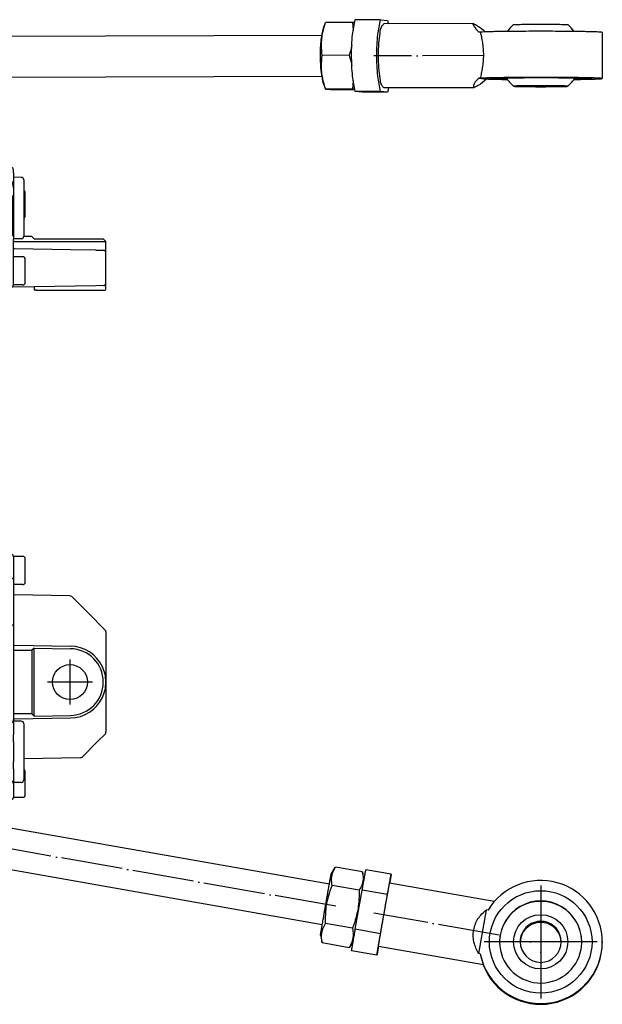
# Model space of a CAD drawing. Header units: millimetres. Extents: x -235 to 2099, y -109 to 485.
# Tile 38 of 39: x 1883 to 1996, y 129 to 321. Entities that reach past the tile are written whole.
import ezdxf

# ---------------------------------------------------------------- set-up
doc = ezdxf.new("R2010")
doc.units = ezdxf.units.MM
doc.linetypes.add('DOT_CENTER', pattern=[14, 12, -1, 0, -1])
doc.layers.add('1', color=7, linetype='Continuous')

# ---------------------------------------------------------------- blocks, each defined once
blk = doc.blocks.new('SCALE_BLOCK_1__1', base_point=(1874.73, 168.73))
at = {"color": 7, "linetype": 'Continuous'}
for p, q in [((1877.73, 216.67), (1877.73, 216.73)), ((1879.27, 216.7), (1877.73, 216.73)), ((1877.73, 216.67), (1877.73, 216.64)), ((1877.73, 216.58), (1877.73, 216.64)), ((1877.73, 216.23), (1877.73, 216.58)), ((1877.73, 216.23), (1877.73, 215.31)), ((1877.73, 215.17), (1877.73, 215.31)), ((1877.73, 215.17), (1877.73, 215.14)), ((1877.73, 215), (1877.73, 215.14)), ((1881.24, 216.67), (1879.27, 216.7)), ((1883.53, 216.23), (1881.73, 216.23)), ((1881.73, 216.17), (1881.73, 216.23)), ((1881.73, 216.17), (1881.73, 212.15)), ((1884.03, 211.28), (1884.03, 215.73)), ((1877.73, 215), (1877.73, 212.08)), ((1877.73, 212.08), (1877.73, 211.99)), ((1877.73, 211.88), (1877.73, 211.99)), ((1879.27, 211.91), (1877.73, 211.88)), ((1877.73, 211.85), (1877.73, 211.88)), ((1877.73, 211.85), (1877.73, 211.81)), ((1877.73, 211.73), (1877.73, 211.81)), ((1877.73, 211.68), (1877.73, 211.73)), ((1877.73, 211.67), (1877.73, 211.68)), ((1877.73, 211.67), (1877.73, 211.53)), ((1877.73, 211.53), (1877.73, 210.46)), ((1879.27, 211.91), (1881.53, 211.95)), ((1881.73, 212.15), (1881.73, 211.75)), ((1881.73, 211.75), (1881.73, 210.73)), ((1884.03, 211.23), (1884.03, 211.28)), ((1877.73, 210.46), (1877.73, 210.26)), ((1877.73, 210.26), (1877.73, 204.51)), ((1881.73, 210.73), (1881.73, 208.93)), ((1883.53, 210.73), (1881.73, 210.73)), ((1881.73, 208.93), (1881.73, 203.01)), ((1892.72, 208.54), (1881.93, 208.73)), ((1893.07, 208.39), (1896.13, 205.33)), ((1877.73, 204.51), (1877.73, 204.31)), ((1877.73, 204.31), (1877.73, 203.23)), ((1899.58, 201.88), (1896.13, 205.33)), ((1877.73, 203.23), (1877.73, 203.09)), ((1877.73, 203.08), (1877.73, 203.09)), ((1877.73, 203.03), (1877.73, 203.08)), ((1877.73, 202.95), (1877.73, 203.03)), ((1877.73, 202.95), (1877.73, 202.91)), ((1877.73, 202.88), (1877.73, 202.91)), ((1877.73, 202.77), (1877.73, 202.88)), ((1879.27, 202.85), (1877.73, 202.88)), ((1877.73, 202.77), (1877.73, 202.68)), ((1877.73, 202.68), (1877.73, 185.46)), ((1881.53, 202.81), (1879.27, 202.85)), ((1881.73, 203.01), (1881.73, 202.61)), ((1881.73, 202.61), (1881.73, 199.12)), ((1899.73, 201.52), (1899.73, 191.73)), ((1881.73, 199.12), (1881.73, 198.01)), ((1881.73, 198.01), (1881.73, 185.46)), ((1881.93, 198.92), (1892.85, 198.73)), ((1881.93, 197.92), (1885.29, 197.92)), ((1885.73, 198.35), (1885.29, 197.92)), ((1885.29, 197.92), (1885.29, 185.54)), ((1885.73, 185.11), (1885.73, 198.35)), ((1885.73, 198.35), (1892.84, 198.23)), ((1899.73, 191.73), (1899.73, 181.94)), ((1877.73, 185.32), (1877.73, 185.46)), ((1877.73, 185.32), (1877.73, 185.29)), ((1877.73, 185.15), (1877.73, 185.29)), ((1877.73, 185.15), (1877.73, 183.81)), ((1881.73, 185.46), (1881.73, 184.37)), ((1881.73, 184.34), (1881.73, 184.13)), ((1885.29, 185.54), (1881.93, 185.54)), ((1881.93, 184.54), (1892.85, 184.73)), ((1885.29, 185.54), (1885.73, 185.11)), ((1885.73, 185.11), (1892.84, 185.23)), ((1877.73, 182.64), (1874.73, 182.59)), ((1874.73, 173.69), (1874.73, 182.59)), ((1877.73, 183.67), (1877.73, 183.81)), ((1877.73, 183.67), (1877.73, 182.81)), ((1877.73, 182.81), (1877.73, 182.64)), ((1879.27, 182.63), (1877.73, 182.64)), ((1883.24, 184.1), (1881.73, 184.13)), ((1881.73, 184.13), (1881.73, 181.49)), ((1883.73, 183.61), (1883.73, 172.66)), ((1881.73, 180.08), (1881.73, 181.49)), ((1898.13, 180.13), (1899.58, 181.58)), ((1881.73, 180.08), (1881.73, 176.2)), ((1898.13, 180.13), (1895.1, 177.11)), ((1894.76, 176.96), (1883.73, 176.77)), ((1881.73, 174.79), (1881.73, 176.2)), ((1881.73, 174.79), (1881.73, 172.13)), ((1874.73, 173.69), (1877.73, 173.64)), ((1877.73, 173.64), (1879.27, 173.65)), ((1877.73, 173.64), (1877.73, 173.5)), ((1877.73, 173.5), (1877.73, 172.59)), ((1884.03, 169.78), (1884.03, 174.23)), ((1877.73, 172.45), (1877.73, 172.59)), ((1877.73, 172.45), (1877.73, 169.23)), ((1883.24, 172.16), (1881.73, 172.13)), ((1881.73, 172.13), (1881.73, 171.91)), ((1881.73, 171.91), (1881.73, 169.29)), ((1877.73, 168.88), (1877.73, 169.23)), ((1881.73, 169.23), (1881.73, 169.29)), ((1883.53, 169.23), (1881.73, 169.23)), ((1884.03, 169.73), (1884.03, 169.78)), ((1877.73, 168.82), (1877.73, 168.88)), ((1877.73, 168.82), (1877.73, 168.79)), ((1877.73, 168.73), (1877.73, 168.79)), ((1877.73, 168.73), (1879.27, 168.76)), ((1879.27, 168.76), (1881.24, 168.79))]:
    blk.add_line(p, q, dxfattribs=at)
blk.add_circle((1892.73, 191.73), 3.4, dxfattribs=at)
for centre, radius, start, end in [((1881.23, 216.17), 0.5, 43.4307, 89), ((1881.23, 216.17), 0.5, 7.027, 43.4307), ((1881.23, 216.17), 0.5, 0, 7.027), ((1883.53, 215.73), 0.5, 0, 90), ((1881.53, 212.15), 0.2, 271, 0), ((1883.53, 211.23), 0.5, 270, 0), ((1881.93, 208.93), 0.2, 180, 269), ((1892.72, 208.04), 0.5, 45, 89), ((1881.53, 202.61), 0.2, 0, 89), ((1899.23, 201.52), 0.5, 22.5, 45), ((1899.23, 201.52), 0.5, 0, 22.5), ((1881.93, 199.12), 0.2, 180, 224.5), ((1881.93, 199.12), 0.2, 224.5, 269), ((1892.73, 191.73), 6.5, 271, 89), ((1892.73, 191.73), 7, 25.2474, 89), ((1892.73, 191.73), 7, 0, 25.2474), ((1892.73, 191.73), 7, 334.7526, 0), ((1892.73, 191.73), 7, 271, 334.7526), ((1881.93, 184.34), 0.2, 135.5, 170.7527), ((1881.93, 184.34), 0.2, 170.7527, 180), ((1881.93, 184.34), 0.2, 91, 135.5), ((1883.23, 183.61), 0.5, 0, 89), ((1899.23, 181.94), 0.5, 315, 337.5), ((1899.23, 181.94), 0.5, 337.5, 360), ((1894.75, 177.46), 0.5, 271, 315), ((1883.53, 174.23), 0.5, 0, 66.4218), ((1883.23, 172.66), 0.5, 271, 0), ((1881.23, 169.29), 0.5, 271, 352.973), ((1881.23, 169.29), 0.5, 352.973, 0), ((1883.53, 169.73), 0.5, 270, 0)]:
    blk.add_arc(centre, radius, start, end, dxfattribs=at)
for points, knots in [([(1881.73, 198.01), (1881.75, 197.99), (1881.8, 197.92), (1881.88, 197.92), (1881.93, 197.92)], [0, 0, 0, 0, 0.0816188, 0.2229404, 0.2229404, 0.2229404, 0.2229404]), ([(1881.24, 183.59), (1881.3, 183.67), (1881.42, 183.83), (1881.58, 184.02), (1881.69, 184.19), (1881.72, 184.29), (1881.73, 184.34)], [0, 0, 0, 0, 0.3125872, 0.575666, 0.7550152, 0.9038322, 0.9038322, 0.9038322, 0.9038322]), ([(1881.93, 185.54), (1881.88, 185.54), (1881.8, 185.54), (1881.75, 185.48), (1881.73, 185.46)], [0, 0, 0, 0, 0.142203, 0.223912, 0.223912, 0.223912, 0.223912]), ([(1881.24, 183.59), (1880.97, 183.32), (1880.43, 182.76), (1879.66, 182.67), (1879.27, 182.63)], [0, 0, 0, 0, 1.120926, 2.249235, 2.249235, 2.249235, 2.249235]), ([(1879.27, 173.65), (1879.66, 173.61), (1880.43, 173.52), (1880.97, 172.97), (1881.24, 172.69)], [0, 0, 0, 0, 1.12831, 2.249235, 2.249235, 2.249235, 2.249235]), ([(1881.73, 171.91), (1881.72, 171.96), (1881.7, 172.08), (1881.58, 172.26), (1881.42, 172.46), (1881.3, 172.61), (1881.24, 172.69)], [0, 0, 0, 0, 0.1623948, 0.3597454, 0.6228242, 0.9354115, 0.9354115, 0.9354115, 0.9354115])]:
    blk.add_open_spline(points, degree=3, knots=knots, dxfattribs=at)
at = {"layer": '1', "color": 2, "linetype": 'DOT_CENTER'}
for p, q in [((1892.73, 196.13), (1892.73, 187.33)), ((1897.13, 191.73), (1888.33, 191.73))]:
    blk.add_line(p, q, dxfattribs=at)
blk = doc.blocks.new('SCALE_PB_920__5', base_point=(835.73, 168.73))
blk.add_blockref('SCALE_BLOCK_1__1', (1874.73, 168.73))
blk = doc.blocks.new('COUPLING_BAR__15', base_point=(1824.73, 128.9))
at = {"color": 7, "linetype": 'Continuous'}
for p, q in [((1943.28, 152.29), (1879.28, 163.58)), ((1941.89, 144.42), (1877.89, 155.7)), ((1943.65, 154.3), (1944.42, 155.55)), ((1949.72, 154.72), (1944.48, 155.64)), ((1950.04, 153.22), (1949.73, 154.67)), ((1955.31, 154.24), (1950.39, 155.1)), ((1949.07, 151.14), (1943.83, 152.06)), ((1975.39, 148.92), (1955.01, 152.51)), ((1948.33, 143.53), (1949.67, 151.16)), ((1954.6, 150.29), (1949.67, 151.16)), ((1953.25, 142.67), (1954.6, 150.29)), ((1972.37, 138.78), (1973.88, 147.32)), ((1974.19, 147.27), (1973.88, 147.32)), ((1947.77, 143.75), (1942.53, 144.67)), ((1941.55, 142.4), (1941.87, 140.9)), ((1953.25, 142.67), (1948.33, 143.53)), ((1947.11, 139.94), (1941.88, 140.86)), ((1947.93, 141.24), (1947.17, 140.03)), ((1973.28, 136.6), (1952.84, 140.2)), ((1996.45, 141.05), (1996.45, 140.9)), ((1952.53, 138.48), (1947.61, 139.35)), ((1972.68, 138.72), (1972.37, 138.78))]:
    blk.add_line(p, q, dxfattribs=at)
for centre, radius in [((1984.45, 141.05), 10), ((1984.45, 141.08), 5.29)]:
    blk.add_circle(centre, radius, dxfattribs=at)
for centre, radius, start, end in [((1984.45, 141.05), 12, 0, 148.8149), ((1984.45, 141.05), 8, 359.9938, 180.0062), ((1984.45, 140.97), 8, 0.5562, 179.4438), ((1984.45, 141.08), 4, 79.9985, 180), ((1984.45, 140.87), 4, 79.9985, 178.4999), ((1984.45, 141.08), 4, 0, 79.9985), ((1984.45, 140.87), 4, 1.5001, 79.9985), ((1984.45, 141.05), 12, 191.1873, 0), ((1984.45, 140.9), 12, 200.9581, 0), ((1984.45, 141.05), 8, 180, 180.2781), ((1984.45, 140.97), 8, 179.7219, 180), ((1984.45, 141.05), 8, 180.5625, 349.9954), ((1984.45, 141.08), 4, 180, 0), ((1984.45, 141.05), 8, 350.0015, 360)]:
    blk.add_arc(centre, radius, start, end, dxfattribs=at)
for points, knots in [([(1943.83, 152.06), (1943.76, 152.45), (1943.66, 153.07), (1943.74, 153.94), (1943.96, 154.74), (1944.26, 155.25), (1944.42, 155.55)], [0, 0, 0, 0, 1.18887, 1.863207, 2.624908, 3.638672, 3.638672, 3.638672, 3.638672]), ([(1944.42, 155.55), (1944.43, 155.56), (1944.45, 155.59), (1944.47, 155.63), (1944.48, 155.64)], [0, 0, 0, 0, 0.0550599, 0.1107405, 0.1107405, 0.1107405, 0.1107405]), ([(1941.55, 142.4), (1941.55, 142.42), (1941.56, 142.47), (1941.57, 142.58), (1941.6, 142.75), (1941.64, 142.97), (1941.69, 143.26), (1941.75, 143.6), (1941.82, 143.99), (1941.89, 144.43), (1941.98, 144.91), (1942.08, 145.52), (1942.21, 146.25), (1942.36, 147.09), (1942.51, 147.95), (1942.66, 148.82), (1942.81, 149.68), (1942.96, 150.52), (1943.09, 151.24), (1943.2, 151.85), (1943.28, 152.33), (1943.36, 152.76), (1943.43, 153.15), (1943.49, 153.48), (1943.54, 153.76), (1943.58, 153.98), (1943.61, 154.14), (1943.63, 154.25), (1943.64, 154.29), (1943.65, 154.3)], [0, 0, 0, 0, 0.044559, 0.154312, 0.326675, 0.559047, 0.848826, 1.193409, 1.590191, 2.036569, 2.52994, 3.0677, 3.889588, 4.747964, 5.627982, 6.514793, 7.393549, 8.249405, 9.06751, 9.601925, 10.091468, 10.533578, 10.925693, 11.265253, 11.549696, 11.776462, 11.94299, 12.046724, 12.085125, 12.085125, 12.085125, 12.085125]), ([(1949.73, 154.67), (1949.79, 154.29), (1949.9, 153.67), (1949.81, 152.81), (1949.57, 151.99), (1949.26, 151.46), (1949.07, 151.14)], [0, 0, 0, 0, 1.161043, 1.883944, 2.572236, 3.705416, 3.705416, 3.705416, 3.705416]), ([(1949.67, 151.16), (1949.7, 151.3), (1949.74, 151.57), (1949.82, 151.98), (1949.88, 152.35), (1949.95, 152.71), (1950.01, 153.05), (1950.07, 153.36), (1950.12, 153.65), (1950.17, 153.92), (1950.21, 154.16), (1950.25, 154.37), (1950.28, 154.56), (1950.31, 154.72), (1950.34, 154.85), (1950.36, 154.96), (1950.37, 155.03), (1950.38, 155.08), (1950.39, 155.1), (1950.39, 155.1)], [0, 0, 0, 0, 0.427483, 0.834524, 1.220415, 1.584454, 1.925933, 2.244148, 2.538393, 2.807963, 3.052153, 3.270258, 3.461572, 3.62539, 3.761007, 3.867719, 3.944823, 3.991618, 4.007438, 4.007438, 4.007438, 4.007438]), ([(1949.72, 154.72), (1949.72, 154.71), (1949.72, 154.7), (1949.73, 154.68), (1949.73, 154.67)], [0, 0, 0, 0, 0.02191922, 0.04373115, 0.04373115, 0.04373115, 0.04373115]), ([(1954.6, 150.29), (1954.62, 150.43), (1954.67, 150.71), (1954.74, 151.11), (1954.81, 151.49), (1954.87, 151.84), (1954.93, 152.18), (1954.99, 152.49), (1955.04, 152.78), (1955.09, 153.05), (1955.13, 153.29), (1955.17, 153.5), (1955.21, 153.69), (1955.24, 153.85), (1955.26, 153.98), (1955.28, 154.09), (1955.3, 154.16), (1955.3, 154.21), (1955.31, 154.23), (1955.31, 154.24)], [0, 0, 0, 0, 0.427483, 0.834524, 1.220415, 1.584454, 1.925933, 2.244148, 2.538393, 2.807963, 3.052153, 3.270258, 3.461572, 3.62539, 3.761007, 3.867719, 3.944823, 3.991618, 4.007438, 4.007438, 4.007438, 4.007438]), ([(1955.31, 154.24), (1955.31, 154.23), (1955.31, 154.22), (1955.31, 154.18), (1955.3, 154.13), (1955.28, 154.05), (1955.27, 153.96), (1955.25, 153.84), (1955.23, 153.71), (1955.2, 153.55), (1955.17, 153.38), (1955.14, 153.19), (1955.1, 152.98), (1955.06, 152.75), (1955.04, 152.59), (1955.02, 152.51)], [0, 0, 0, 0, 0.011298, 0.044706, 0.099829, 0.176237, 0.273498, 0.391178, 0.528842, 0.686056, 0.862385, 1.057394, 1.270649, 1.501716, 1.750159, 1.750159, 1.750159, 1.750159]), ([(1942.53, 144.67), (1942.53, 145.46), (1942.53, 146.75), (1942.77, 148.51), (1943.15, 150.2), (1943.57, 151.36), (1943.83, 152.06)], [0, 0, 0, 0, 2.368451, 3.857668, 5.322956, 7.557927, 7.557927, 7.557927, 7.557927]), ([(1952.84, 140.2), (1952.84, 140.21), (1952.84, 140.23), (1952.85, 140.27), (1952.86, 140.34), (1952.87, 140.42), (1952.89, 140.53), (1952.91, 140.66), (1952.94, 140.81), (1952.97, 140.99), (1953, 141.18), (1953.04, 141.39), (1953.07, 141.62), (1953.12, 141.86), (1953.16, 142.13), (1953.21, 142.41), (1953.26, 142.71), (1953.32, 143.02), (1953.39, 143.43), (1953.48, 143.93), (1953.58, 144.54), (1953.69, 145.15), (1953.8, 145.78), (1953.91, 146.41), (1954.02, 147.04), (1954.14, 147.67), (1954.24, 148.28), (1954.35, 148.88), (1954.44, 149.38), (1954.51, 149.79), (1954.57, 150.1), (1954.62, 150.39), (1954.67, 150.67), (1954.72, 150.93), (1954.76, 151.17), (1954.8, 151.39), (1954.84, 151.6), (1954.87, 151.78), (1954.9, 151.95), (1954.93, 152.09), (1954.95, 152.22), (1954.97, 152.32), (1954.98, 152.4), (1955, 152.46), (1955, 152.49), (1955.01, 152.51), (1955.01, 152.51)], [0, 0, 0, 0, 0.018875, 0.061568, 0.127544, 0.21625, 0.327135, 0.459646, 0.61323, 0.787335, 0.981406, 1.194892, 1.427237, 1.677891, 1.946298, 2.231906, 2.534161, 2.852511, 3.186402, 3.779007, 4.392263, 5.020866, 5.659509, 6.302889, 6.945698, 7.582633, 8.208389, 8.817659, 9.405138, 9.735514, 10.05003, 10.348149, 10.629333, 10.893045, 11.138747, 11.365904, 11.573977, 11.762429, 11.930723, 12.078322, 12.204689, 12.309287, 12.39158, 12.451031, 12.487108, 12.499304, 12.499304, 12.499304, 12.499304]), ([(1949.07, 151.14), (1949.07, 150.35), (1949.07, 149.06), (1948.82, 147.3), (1948.45, 145.61), (1948.02, 144.45), (1947.77, 143.75)], [0, 0, 0, 0, 2.368451, 3.857668, 5.322956, 7.557927, 7.557927, 7.557927, 7.557927]), ([(1972.37, 138.78), (1972, 139.5), (1971.26, 140.94), (1971.26, 143.4), (1972.1, 145.71), (1973.29, 146.79), (1973.88, 147.32)], [0, 0, 0, 0, 2.402727, 4.792479, 7.166959, 9.532456, 9.532456, 9.532456, 9.532456]), ([(1941.88, 140.86), (1941.81, 141.28), (1941.7, 141.95), (1941.79, 142.88), (1942.02, 143.75), (1942.33, 144.32), (1942.53, 144.67)], [0, 0, 0, 0, 1.267168, 2.025536, 2.773101, 3.966374, 3.966374, 3.966374, 3.966374]), ([(1947.77, 143.75), (1947.83, 143.33), (1947.94, 142.66), (1947.85, 141.74), (1947.64, 140.9), (1947.35, 140.36), (1947.17, 140.03)], [0, 0, 0, 0, 1.267168, 2.025536, 2.737001, 3.856421, 3.856421, 3.856421, 3.856421]), ([(1947.61, 139.35), (1947.61, 139.35), (1947.61, 139.37), (1947.62, 139.42), (1947.63, 139.5), (1947.65, 139.62), (1947.67, 139.76), (1947.7, 139.93), (1947.74, 140.13), (1947.78, 140.36), (1947.82, 140.61), (1947.87, 140.9), (1947.92, 141.2), (1947.98, 141.54), (1948.04, 141.89), (1948.11, 142.27), (1948.18, 142.67), (1948.25, 143.1), (1948.3, 143.39), (1948.33, 143.53)], [0, 0, 0, 0, 0.016906, 0.066894, 0.149203, 0.263039, 0.407603, 0.582097, 0.78572, 1.017672, 1.277154, 1.563365, 1.875506, 2.212776, 2.574375, 2.959503, 3.36736, 3.797146, 4.24806, 4.24806, 4.24806, 4.24806]), ([(1952.53, 138.48), (1952.53, 138.48), (1952.54, 138.51), (1952.54, 138.56), (1952.56, 138.64), (1952.57, 138.75), (1952.6, 138.89), (1952.63, 139.06), (1952.66, 139.26), (1952.7, 139.49), (1952.74, 139.75), (1952.79, 140.03), (1952.85, 140.34), (1952.9, 140.67), (1952.96, 141.02), (1953.03, 141.4), (1953.1, 141.8), (1953.17, 142.23), (1953.22, 142.52), (1953.25, 142.67)], [0, 0, 0, 0, 0.016906, 0.066894, 0.149203, 0.263039, 0.407603, 0.582097, 0.78572, 1.017672, 1.277154, 1.563365, 1.875506, 2.212776, 2.574375, 2.959503, 3.36736, 3.797146, 4.24806, 4.24806, 4.24806, 4.24806]), ([(1952.85, 140.2), (1952.84, 140.12), (1952.81, 139.96), (1952.77, 139.73), (1952.73, 139.52), (1952.7, 139.33), (1952.66, 139.16), (1952.64, 139), (1952.61, 138.87), (1952.59, 138.75), (1952.57, 138.66), (1952.56, 138.58), (1952.55, 138.53), (1952.54, 138.5), (1952.53, 138.48), (1952.53, 138.48)], [0, 0, 0, 0, 0.248741, 0.480011, 0.693387, 0.888446, 1.064767, 1.221926, 1.359503, 1.477075, 1.57422, 1.650516, 1.705544, 1.738886, 1.750159, 1.750159, 1.750159, 1.750159]), ([(1947.17, 140.03), (1947.16, 140.02), (1947.14, 139.98), (1947.12, 139.95), (1947.11, 139.94)], [0, 0, 0, 0, 0.0549924, 0.1107589, 0.1107589, 0.1107589, 0.1107589]), ([(1972.68, 138.72), (1972.7, 138.62), (1972.74, 138.43), (1972.81, 138.14), (1972.88, 137.87), (1972.95, 137.62), (1973.02, 137.39), (1973.08, 137.2), (1973.13, 137.05), (1973.16, 136.93), (1973.2, 136.83), (1973.23, 136.75), (1973.25, 136.69), (1973.26, 136.64), (1973.27, 136.62), (1973.28, 136.61), (1973.28, 136.6), (1973.28, 136.6), (1973.28, 136.6)], [0, 0, 0, 0, 0.310518, 0.604911, 0.882514, 1.142604, 1.384408, 1.607107, 1.741018, 1.861563, 1.967691, 2.058345, 2.124407, 2.173927, 2.190332, 2.202529, 2.206996, 2.211463, 2.211463, 2.211463, 2.211463])]:
    blk.add_open_spline(points, degree=3, knots=knots, dxfattribs=at)
at = {"layer": '1', "color": 2, "linetype": 'DOT_CENTER'}
for p, q in [((1944.55, 148.01), (1876.62, 159.99)), ((1984.45, 152.05), (1984.45, 130.05)), ((1976.33, 142.41), (1951.95, 146.7)), ((1984.45, 146.08), (1984.45, 136.08)), ((1995.45, 141.05), (1973.45, 141.05)), ((1989.45, 141.08), (1979.45, 141.08))]:
    blk.add_line(p, q, dxfattribs=at)
blk = doc.blocks.new('COUPLING_BAR_BLOCK__16', base_point=(1806.73, 128.9))
blk.add_blockref('COUPLING_BAR__15', (1824.73, 128.9))
blk = doc.blocks.new('READING_HEAD__17', base_point=(1764.73, 128.9))
blk.add_blockref('COUPLING_BAR_BLOCK__16', (1806.73, 128.9))
blk = doc.blocks.new('PB_920__18', base_point=(835.73, 128.9))
for name, p in [('SCALE_PB_920__5', (835.73, 168.73)), ('READING_HEAD__17', (1764.73, 128.9))]:
    blk.add_blockref(name, p)
blk = doc.blocks.new('Alzado2', base_point=(991, 173))
blk.add_blockref('PB_920__18', (835.73, 128.9))
blk = doc.blocks.new('SCALE_BLOCK_1__20', base_point=(1874.73, 268.16))
at = {"color": 7, "linetype": 'Continuous'}
for p, q in [((1881.24, 292.1), (1874.73, 292.21)), ((1874.73, 290.79), (1874.73, 292.21)), ((1874.73, 290.79), (1877.73, 290.66)), ((1874.73, 290.79), (1874.73, 290.66)), ((1877.73, 290.66), (1877.73, 290.6)), ((1879.27, 290.63), (1877.73, 290.66)), ((1877.73, 290.6), (1877.73, 290.57)), ((1877.73, 290.57), (1877.73, 290.51)), ((1877.73, 290.51), (1877.73, 290.46)), ((1877.73, 290.46), (1877.73, 290.31)), ((1877.73, 290.31), (1877.73, 290.27)), ((1877.73, 290.27), (1877.73, 290.16)), ((1877.73, 290.16), (1877.73, 289.91)), ((1877.73, 289.91), (1877.73, 289.41)), ((1881.73, 291.01), (1881.73, 291.6)), ((1881.73, 291.01), (1881.73, 290.16)), ((1881.73, 290.16), (1881.73, 288.13)), ((1883.24, 290.13), (1881.73, 290.16)), ((1877.73, 289.41), (1877.73, 289.31)), ((1877.73, 289.31), (1877.73, 289.22)), ((1877.73, 289.22), (1877.73, 289.08)), ((1877.73, 289.08), (1877.73, 288.48)), ((1877.73, 288.48), (1877.73, 288.3)), ((1877.73, 288.3), (1877.73, 288.02)), ((1877.73, 288.02), (1877.73, 287.86)), ((1881.73, 288.13), (1881.73, 278.16)), ((1883.73, 289.64), (1883.73, 278.69)), ((1877.73, 287.86), (1877.73, 287.66)), ((1877.73, 287.66), (1877.73, 287.24)), ((1877.73, 287.24), (1877.73, 287.14)), ((1877.73, 287.14), (1877.73, 286.94)), ((1877.73, 286.94), (1877.73, 286.81)), ((1877.73, 286.81), (1877.73, 286.77)), ((1877.73, 286.77), (1877.73, 286.74)), ((1877.73, 286.6), (1877.73, 286.74)), ((1877.73, 286.6), (1877.73, 286.57)), ((1877.73, 286.43), (1877.73, 286.57)), ((1877.73, 286.43), (1877.73, 278.89)), ((1881.24, 286.6), (1881.09, 286.6)), ((1881.59, 278.96), (1881.59, 286.36)), ((1884.03, 285.37), (1884.03, 287.16)), ((1884.03, 282.66), (1884.03, 285.37)), ((1877.73, 278.75), (1877.73, 278.89)), ((1877.73, 278.75), (1877.73, 278.72)), ((1877.73, 278.58), (1877.73, 278.72)), ((1877.73, 278.58), (1877.73, 269.16)), ((1881.09, 278.72), (1881.24, 278.72)), ((1885.29, 278.6), (1883.73, 278.63)), ((1885.29, 278.6), (1885.73, 278.16)), ((1883.24, 278.19), (1881.73, 278.16)), ((1881.73, 277.74), (1881.73, 278.16)), ((1881.73, 276.43), (1881.73, 277.74)), ((1881.93, 277.66), (1899.73, 277.66)), ((1885.73, 278.16), (1899.23, 278.16)), ((1899.23, 278.16), (1899.73, 277.66)), ((1899.73, 275.43), (1899.73, 277.66)), ((1881.73, 274.66), (1881.73, 276.43)), ((1881.73, 272.49), (1881.73, 274.66)), ((1883.53, 274.66), (1881.73, 274.66)), ((1892.85, 276.04), (1881.93, 276.23)), ((1897.78, 275.95), (1892.85, 276.04)), ((1897.78, 275.95), (1899.24, 275.93)), ((1899.73, 269.54), (1899.73, 275.43)), ((1884.03, 272.37), (1884.03, 274.16)), ((1881.73, 271.33), (1881.73, 272.49)), ((1881.73, 269.22), (1881.73, 271.33)), ((1884.03, 269.66), (1884.03, 272.37)), ((1877.73, 268.81), (1877.73, 269.16)), ((1877.73, 268.75), (1877.73, 268.81)), ((1885.73, 268.8), (1881.24, 268.72)), ((1881.73, 269.16), (1881.73, 269.22)), ((1883.53, 269.16), (1881.73, 269.16)), ((1897.78, 269.01), (1885.73, 268.8)), ((1885.73, 268.8), (1885.73, 268.36)), ((1899.24, 269.04), (1897.78, 269.01)), ((1899.73, 268.36), (1899.73, 269.54)), ((1877.73, 268.75), (1877.73, 268.72)), ((1877.73, 268.66), (1881.24, 268.72)), ((1877.73, 268.72), (1877.73, 268.66)), ((1886.23, 268.16), (1885.93, 268.16)), ((1886.23, 268.16), (1899.23, 268.16)), ((1899.23, 268.16), (1899.53, 268.16))]:
    blk.add_line(p, q, dxfattribs=at)
for centre, radius, start, end in [((1881.23, 291.6), 0.5, 0, 89), ((1879.23, 288.13), 2.5, 0, 89), ((1883.23, 289.64), 0.5, 0, 89), ((1881.23, 286.1), 0.5, 53.8153, 89), ((1883.53, 287.16), 0.5, 0, 66.4218), ((1883.53, 282.66), 0.5, 293.5782, 0), ((1881.23, 279.22), 0.5, 271, 306.1847), ((1883.23, 278.69), 0.5, 271, 0), ((1881.93, 276.43), 0.2, 180, 224.5), ((1881.93, 276.43), 0.2, 224.5, 269), ((1883.53, 274.16), 0.5, 0, 90), ((1899.23, 275.43), 0.5, 44.5, 89), ((1899.23, 275.43), 0.5, 0, 44.5), ((1881.23, 269.22), 0.5, 271, 315.5), ((1881.23, 269.22), 0.5, 315.5, 353.0252), ((1881.23, 269.22), 0.5, 353.0252, 360), ((1883.53, 269.66), 0.5, 270, 0), ((1899.23, 269.54), 0.5, 271, 315.5), ((1899.23, 269.54), 0.5, 315.5, 360), ((1885.93, 268.36), 0.2, 180, 270), ((1899.53, 268.36), 0.2, 270, 0)]:
    blk.add_arc(centre, radius, start, end, dxfattribs=at)
for points, knots in [([(1881.09, 286.6), (1880.76, 286.61), (1880.15, 286.62), (1879.32, 286.64), (1878.66, 286.66), (1878.19, 286.69), (1877.89, 286.7), (1877.76, 286.73), (1877.73, 286.74)], [0, 0, 0, 0, 0.995371, 1.826461, 2.485922, 2.966453, 3.26093, 3.363777, 3.363777, 3.363777, 3.363777]), ([(1881.53, 286.5), (1881.53, 286.5), (1881.55, 286.48), (1881.58, 286.44), (1881.59, 286.4), (1881.59, 286.37), (1881.59, 286.36)], [0, 0, 0, 0, 0.0350293, 0.0781123, 0.1217663, 0.163837, 0.163837, 0.163837, 0.163837]), ([(1877.73, 278.58), (1877.76, 278.59), (1877.89, 278.62), (1878.19, 278.63), (1878.66, 278.66), (1879.32, 278.68), (1880.15, 278.7), (1880.76, 278.71), (1881.09, 278.72)], [0, 0, 0, 0, 0.102844, 0.39732, 0.877851, 1.537312, 2.368402, 3.363773, 3.363773, 3.363773, 3.363773]), ([(1881.59, 278.96), (1881.59, 278.95), (1881.59, 278.92), (1881.58, 278.88), (1881.55, 278.84), (1881.53, 278.83), (1881.53, 278.82)], [0, 0, 0, 0, 0.0337836, 0.0857494, 0.1287975, 0.1638053, 0.1638053, 0.1638053, 0.1638053]), ([(1881.73, 277.74), (1881.75, 277.72), (1881.8, 277.66), (1881.88, 277.66), (1881.93, 277.66)], [0, 0, 0, 0, 0.0817178, 0.2239218, 0.2239218, 0.2239218, 0.2239218])]:
    blk.add_open_spline(points, degree=3, knots=knots, dxfattribs=at)
blk = doc.blocks.new('SCALE_PB_920__22', base_point=(835.73, 268.16))
blk.add_blockref('SCALE_BLOCK_1__20', (1874.73, 268.16))
blk = doc.blocks.new('COUPLING_BAR__24', base_point=(1824.73, 306.49))
at = {"color": 7, "linetype": 'Continuous'}
for p, q in [((1953.25, 320.89), (1948.33, 320.87)), ((1953.25, 320.89), (1954.6, 320.76)), ((1942.12, 319.22), (1942.52, 320.35)), ((1942.53, 320.35), (1942.52, 320.35)), ((1947.77, 320.37), (1942.53, 320.35)), ((1971.38, 320.13), (1953.9, 320.07)), ((1941.8, 317.79), (1878.57, 317.59)), ((1972.68, 318.46), (1972.37, 318.46)), ((1996.45, 318.42), (1996.45, 309.42)), ((1947.11, 313.94), (1941.88, 313.92)), ((1941.82, 309.79), (1878.6, 309.59)), ((1972.68, 309.46), (1972.37, 309.46)), ((1972.37, 309.46), (1973.88, 309.31)), ((1974.19, 309.31), (1973.88, 309.31)), ((1942.16, 308.35), (1942.52, 307.34)), ((1942.52, 307.34), (1942.53, 307.36)), ((1947.77, 307.37), (1942.53, 307.36)), ((1948.23, 307.24), (1943.83, 307.23)), ((1971.42, 307.63), (1953.94, 307.57)), ((1953.25, 306.89), (1948.33, 306.88)), ((1949.67, 306.74), (1948.33, 306.88)), ((1954.6, 306.76), (1949.67, 306.74)), ((1954.6, 306.76), (1953.25, 306.89))]:
    blk.add_line(p, q, dxfattribs=at)
for start, end in [(131.3997, 144.2371), (35.7629, 48.6003), (213.1082, 228.6003), (311.3997, 326.8918)]:
    blk.add_arc((1984.45, 313.92), 8, start, end, dxfattribs=at)
for points, knots in [([(1948.33, 306.88), (1948.13, 307.87), (1947.66, 310.2), (1947.59, 313.93), (1947.65, 317.63), (1948.13, 319.91), (1948.33, 320.87)], [0, 0, 0, 0, 3.034108, 7.120017, 11.167859, 14.099827, 14.099827, 14.099827, 14.099827]), ([(1953.25, 306.89), (1953.05, 307.88), (1952.58, 310.21), (1952.51, 313.95), (1952.57, 317.65), (1953.05, 319.93), (1953.25, 320.89)], [0, 0, 0, 0, 3.034108, 7.120017, 11.167859, 14.099827, 14.099827, 14.099827, 14.099827]), ([(1954.6, 320.76), (1954.63, 320.65), (1954.69, 320.42), (1954.74, 320.2), (1954.77, 320.08)], [0, 0, 0, 0, 0.3349203, 0.7020992, 0.7020992, 0.7020992, 0.7020992]), ([(1941.55, 313.89), (1941.56, 314.95), (1941.57, 316.74), (1941.96, 318.5), (1942.12, 319.22)], [0, 0, 0, 0, 3.150445, 5.37578, 5.37578, 5.37578, 5.37578]), ([(1941.88, 313.92), (1941.81, 314.59), (1941.7, 315.68), (1941.79, 317.2), (1942.02, 318.69), (1942.33, 319.72), (1942.53, 320.35)], [0, 0, 0, 0, 2.006211, 3.290212, 4.552116, 6.526882, 6.526882, 6.526882, 6.526882]), ([(1947.77, 320.37), (1947.8, 320.09), (1947.86, 319.56), (1947.89, 319.03), (1947.9, 318.78)], [0, 0, 0, 0, 0.852861, 1.592136, 1.592136, 1.592136, 1.592136]), ([(1948.18, 320.35), (1948.12, 320.35), (1947.98, 320.36), (1947.84, 320.37), (1947.77, 320.37)], [0, 0, 0, 0, 0.1906916, 0.4150141, 0.4150141, 0.4150141, 0.4150141]), ([(1952.84, 313.93), (1952.85, 314.72), (1952.86, 316.18), (1953.13, 318.04), (1953.27, 319.45), (1953.75, 319.92), (1953.9, 320.07)], [0, 0, 0, 0, 2.359185, 4.363286, 5.734967, 6.355618, 6.355618, 6.355618, 6.355618]), ([(1972.37, 318.46), (1972.31, 318.53), (1972.2, 318.67), (1972.04, 318.87), (1971.91, 319.04), (1971.79, 319.2), (1971.69, 319.33), (1971.61, 319.45), (1971.55, 319.54), (1971.5, 319.62), (1971.44, 319.71), (1971.39, 319.81), (1971.34, 319.91), (1971.31, 320), (1971.3, 320.06), (1971.32, 320.11), (1971.35, 320.12), (1971.37, 320.13), (1971.38, 320.13), (1971.38, 320.13)], [0, 0, 0, 0, 0.286822, 0.539624, 0.760621, 0.952021, 1.116026, 1.254831, 1.370616, 1.465551, 1.541784, 1.68373, 1.79773, 1.88458, 1.946059, 1.990067, 2.033417, 2.043383, 2.053349, 2.053349, 2.053349, 2.053349]), ([(1971.38, 320.13), (1971.65, 319.99), (1972.48, 319.57), (1973.17, 318.94), (1973.65, 318.51)], [0, 0, 0, 0, 0.875763, 2.792228, 2.792228, 2.792228, 2.792228]), ([(1979.16, 319.92), (1979.19, 319.92), (1979.31, 319.94), (1979.56, 319.95), (1979.95, 319.97), (1980.47, 319.98), (1981.11, 319.99), (1982.01, 320), (1983.13, 320.01), (1984.45, 320.01), (1985.77, 320.01), (1986.9, 320), (1987.79, 319.99), (1988.43, 319.98), (1988.96, 319.97), (1989.34, 319.95), (1989.59, 319.94), (1989.71, 319.92), (1989.74, 319.92)], [0, 0, 0, 0, 0.099653, 0.351341, 0.745281, 1.271173, 1.918649, 2.677322, 3.950741, 5.292816, 6.634891, 7.908311, 8.666983, 9.314459, 9.840351, 10.234291, 10.485979, 10.585633, 10.585633, 10.585633, 10.585633]), ([(1996.45, 318.42), (1996.41, 318.43), (1996.26, 318.47), (1995.9, 318.47), (1995.33, 318.51), (1994.55, 318.53), (1993.57, 318.55), (1992.4, 318.57), (1990.86, 318.59), (1988.97, 318.61), (1986.75, 318.62), (1984.45, 318.63), (1982.14, 318.62), (1980.1, 318.61), (1978.38, 318.6), (1977, 318.58), (1975.78, 318.56), (1974.73, 318.54), (1973.86, 318.52), (1973.2, 318.49), (1972.83, 318.47), (1972.68, 318.46)], [0, 0, 0, 0, 0.12424, 0.479533, 1.056052, 1.842338, 2.826744, 3.997573, 5.343112, 7.439423, 9.681896, 12.002569, 14.333474, 16.606645, 18.129005, 19.511786, 20.739227, 21.79557, 22.665076, 23.332036, 23.780857, 23.780857, 23.780857, 23.780857]), ([(1972.68, 318.46), (1972.75, 318.15), (1972.9, 317.48), (1973.1, 316.41), (1973.24, 315.24), (1973.3, 313.99), (1973.24, 312.74), (1973.09, 311.55), (1972.89, 310.46), (1972.75, 309.78), (1972.68, 309.46)], [0, 0, 0, 0, 0.956849, 2.04466, 3.251225, 4.516425, 5.787894, 7.002179, 8.111605, 9.096339, 9.096339, 9.096339, 9.096339]), ([(1947.65, 315.92), (1947.59, 315.62), (1947.44, 314.95), (1947.23, 314.3), (1947.11, 313.94)], [0, 0, 0, 0, 0.921639, 2.059267, 2.059267, 2.059267, 2.059267]), ([(1942.16, 308.35), (1941.99, 309.1), (1941.58, 310.93), (1941.56, 312.8), (1941.55, 313.89)], [0, 0, 0, 0, 2.316328, 5.589539, 5.589539, 5.589539, 5.589539]), ([(1942.53, 307.36), (1942.32, 308.04), (1942, 309.14), (1941.78, 310.7), (1941.7, 312.21), (1941.81, 313.28), (1941.88, 313.92)], [0, 0, 0, 0, 2.128297, 3.434133, 4.720795, 6.654203, 6.654203, 6.654203, 6.654203]), ([(1947.11, 313.94), (1947.23, 313.56), (1947.44, 312.89), (1947.59, 312.2), (1947.66, 311.9)], [0, 0, 0, 0, 1.164515, 2.110431, 2.110431, 2.110431, 2.110431]), ([(1953.94, 307.57), (1953.79, 307.73), (1953.29, 308.22), (1953.15, 309.69), (1952.86, 311.61), (1952.85, 313.12), (1952.84, 313.93)], [0, 0, 0, 0, 0.642462, 2.070619, 4.149099, 6.575885, 6.575885, 6.575885, 6.575885]), ([(1971.42, 307.63), (1971.42, 307.79), (1971.39, 308.51), (1971.94, 309.04), (1972.37, 309.46)], [0, 0, 0, 0, 0.475084, 2.124901, 2.124901, 2.124901, 2.124901]), ([(1973.88, 309.31), (1973.37, 308.86), (1972.62, 308.19), (1971.72, 307.76), (1971.42, 307.63)], [0, 0, 0, 0, 2.022632, 2.989162, 2.989162, 2.989162, 2.989162]), ([(1996.45, 309.42), (1996.41, 309.43), (1996.26, 309.47), (1995.9, 309.47), (1995.33, 309.51), (1994.55, 309.53), (1993.57, 309.56), (1992.4, 309.58), (1990.86, 309.6), (1988.97, 309.61), (1986.75, 309.62), (1984.45, 309.63), (1982.14, 309.62), (1980.1, 309.61), (1978.38, 309.6), (1977, 309.58), (1975.78, 309.56), (1974.73, 309.54), (1973.86, 309.52), (1973.2, 309.49), (1972.83, 309.47), (1972.68, 309.46)], [0, 0, 0, 0, 0.12424, 0.479533, 1.056052, 1.842338, 2.826744, 3.997573, 5.343112, 7.439423, 9.681896, 12.002569, 14.333474, 16.606645, 18.129005, 19.511786, 20.739227, 21.79557, 22.665076, 23.332036, 23.780857, 23.780857, 23.780857, 23.780857]), ([(1974.19, 309.31), (1974.74, 309.3), (1976, 309.26), (1977.26, 309.25), (1977.96, 309.24)], [0, 0, 0, 0, 1.676727, 3.774665, 3.774665, 3.774665, 3.774665]), ([(1974.45, 309.42), (1974.49, 309.43), (1974.62, 309.46), (1974.92, 309.47), (1975.4, 309.5), (1976.06, 309.51), (1976.89, 309.53), (1977.87, 309.55), (1979.17, 309.57), (1980.76, 309.58), (1982.63, 309.59), (1984.56, 309.59), (1986.49, 309.59), (1988.2, 309.58), (1989.64, 309.57), (1990.78, 309.55), (1991.79, 309.54), (1992.66, 309.52), (1993.36, 309.5), (1993.89, 309.48), (1994.18, 309.46), (1994.3, 309.45)], [0, 0, 0, 0, 0.104984, 0.405227, 0.892271, 1.556291, 2.387309, 3.375306, 4.510246, 6.276755, 8.163511, 10.112616, 12.066168, 13.966266, 15.234725, 16.38267, 17.396973, 18.26451, 18.972172, 19.506882, 19.85568, 19.85568, 19.85568, 19.85568]), ([(1977.93, 309.29), (1977.64, 309.29), (1977.09, 309.3), (1976.33, 309.31), (1975.69, 309.33), (1975.18, 309.35), (1974.81, 309.38), (1974.58, 309.38), (1974.48, 309.41), (1974.45, 309.42)], [0, 0, 0, 0, 0.880465, 1.644824, 2.286072, 2.797218, 3.171314, 3.401568, 3.482537, 3.482537, 3.482537, 3.482537]), ([(1977.89, 309.34), (1977.15, 309.34), (1976.04, 309.36), (1974.93, 309.42), (1974.55, 309.44)], [0, 0, 0, 0, 2.217856, 3.340601, 3.340601, 3.340601, 3.340601]), ([(1978.09, 309.55), (1977.93, 309.55), (1977.63, 309.54), (1977.23, 309.53), (1976.91, 309.52), (1976.67, 309.5), (1976.53, 309.49), (1976.47, 309.47), (1976.45, 309.47)], [0, 0, 0, 0, 0.485717, 0.891455, 1.213565, 1.448432, 1.592563, 1.643537, 1.643537, 1.643537, 1.643537]), ([(1976.45, 309.47), (1976.47, 309.46), (1976.52, 309.44), (1976.64, 309.44), (1976.84, 309.42), (1977.12, 309.41), (1977.46, 309.4), (1977.72, 309.39), (1977.86, 309.39)], [0, 0, 0, 0, 0.043932, 0.167384, 0.368559, 0.644598, 0.99252, 1.40931, 1.40931, 1.40931, 1.40931]), ([(1992.33, 309.49), (1992.14, 309.5), (1991.64, 309.54), (1991.13, 309.55), (1990.81, 309.55)], [0, 0, 0, 0, 0.557929, 1.519298, 1.519298, 1.519298, 1.519298]), ([(1990.94, 309.24), (1991.16, 309.24), (1991.59, 309.25), (1992.38, 309.26), (1993.26, 309.27), (1994.19, 309.29), (1994.96, 309.32), (1995.58, 309.34), (1996.02, 309.37), (1996.3, 309.37), (1996.42, 309.41), (1996.45, 309.42)], [0, 0, 0, 0, 0.65661, 1.285418, 2.363088, 3.294672, 4.073044, 4.691094, 5.141766, 5.418186, 5.515099, 5.515099, 5.515099, 5.515099]), ([(1994.45, 309.42), (1994.43, 309.41), (1994.33, 309.38), (1994.1, 309.38), (1993.73, 309.35), (1993.22, 309.33), (1992.58, 309.31), (1991.82, 309.3), (1991.27, 309.29), (1990.97, 309.29)], [0, 0, 0, 0, 0.08097, 0.311223, 0.685319, 1.196465, 1.837713, 2.602072, 3.482537, 3.482537, 3.482537, 3.482537]), ([(1994.35, 309.44), (1993.98, 309.42), (1992.86, 309.36), (1991.75, 309.34), (1991.01, 309.34)], [0, 0, 0, 0, 1.122781, 3.340544, 3.340544, 3.340544, 3.340544]), ([(1991.05, 309.39), (1991.19, 309.39), (1991.44, 309.4), (1991.79, 309.41), (1992.06, 309.42), (1992.26, 309.44), (1992.39, 309.44), (1992.44, 309.46), (1992.45, 309.47)], [0, 0, 0, 0, 0.41679, 0.764712, 1.040751, 1.241926, 1.365378, 1.40931, 1.40931, 1.40931, 1.40931]), ([(1992.45, 309.47), (1992.45, 309.47), (1992.43, 309.48), (1992.39, 309.48), (1992.35, 309.49), (1992.33, 309.49)], [0, 0, 0, 0, 0.0157865, 0.0571324, 0.125062, 0.125062, 0.125062, 0.125062]), ([(1994.3, 309.45), (1994.33, 309.44), (1994.37, 309.44), (1994.43, 309.43), (1994.45, 309.42), (1994.45, 309.42)], [0, 0, 0, 0, 0.084912, 0.1365943, 0.1563274, 0.1563274, 0.1563274, 0.1563274]), ([(1943.83, 307.23), (1943.74, 307.23), (1943.58, 307.24), (1943.37, 307.25), (1943.19, 307.26), (1943.04, 307.27), (1942.93, 307.28), (1942.81, 307.29), (1942.71, 307.3), (1942.62, 307.31), (1942.56, 307.32), (1942.53, 307.33), (1942.52, 307.34), (1942.52, 307.34)], [0, 0, 0, 0, 0.261925, 0.478866, 0.656171, 0.799193, 0.91328, 1.003783, 1.137366, 1.226636, 1.280688, 1.308796, 1.320865, 1.320865, 1.320865, 1.320865]), ([(1947.9, 309.04), (1947.89, 308.78), (1947.86, 308.22), (1947.8, 307.67), (1947.77, 307.37)], [0, 0, 0, 0, 0.77397, 1.674126, 1.674126, 1.674126, 1.674126]), ([(1947.77, 307.37), (1947.84, 307.37), (1947.99, 307.36), (1948.13, 307.35), (1948.2, 307.35)], [0, 0, 0, 0, 0.2342855, 0.4333608, 0.4333608, 0.4333608, 0.4333608]), ([(1954.81, 307.58), (1954.78, 307.43), (1954.72, 307.15), (1954.63, 306.88), (1954.6, 306.76)], [0, 0, 0, 0, 0.4479785, 0.8459278, 0.8459278, 0.8459278, 0.8459278]), ([(1989.66, 307.93), (1989.61, 307.94), (1989.47, 307.95), (1989.23, 307.96), (1988.91, 307.97), (1988.51, 307.98), (1988.07, 307.99), (1987.61, 307.99), (1987.17, 308), (1986.8, 308), (1986.5, 308), (1986.21, 308.01), (1985.9, 308.01), (1985.5, 308.01), (1985.04, 308.01), (1984.51, 308.01), (1983.9, 308.01), (1983.28, 308.01), (1982.69, 308.01), (1982.2, 308), (1981.82, 308), (1981.45, 307.99), (1981.07, 307.99), (1980.68, 307.98), (1980.36, 307.98), (1980.11, 307.97), (1979.93, 307.97), (1979.78, 307.96), (1979.64, 307.96), (1979.48, 307.95), (1979.34, 307.94), (1979.23, 307.94), (1979.18, 307.92), (1979.16, 307.92)], [0, 0, 0, 0, 0.160928, 0.404734, 0.727601, 1.124146, 1.597248, 2.068819, 2.510088, 2.892276, 3.186604, 3.422012, 3.741924, 4.139288, 4.607054, 5.138172, 5.725595, 6.416705, 7.010239, 7.500041, 7.879955, 8.143821, 8.619734, 9.012649, 9.328474, 9.573115, 9.752474, 9.872452, 10.025868, 10.189623, 10.339901, 10.452978, 10.505805, 10.505805, 10.505805, 10.505805]), ([(1979.16, 307.92), (1979.19, 307.91), (1979.31, 307.89), (1979.56, 307.88), (1979.95, 307.87), (1980.47, 307.86), (1981.11, 307.85), (1982.01, 307.84), (1983.13, 307.83), (1984.45, 307.82), (1985.77, 307.83), (1986.9, 307.84), (1987.79, 307.85), (1988.43, 307.86), (1988.96, 307.87), (1989.34, 307.88), (1989.59, 307.89), (1989.71, 307.91), (1989.74, 307.92)], [0, 0, 0, 0, 0.099653, 0.351341, 0.745281, 1.271173, 1.918649, 2.677322, 3.950741, 5.292816, 6.634891, 7.908311, 8.666983, 9.314459, 9.840351, 10.234291, 10.485979, 10.585633, 10.585633, 10.585633, 10.585633]), ([(1988.45, 307.92), (1988.44, 307.92), (1988.38, 307.94), (1988.24, 307.94), (1988.03, 307.95), (1987.73, 307.96), (1987.37, 307.97), (1986.93, 307.97), (1986.36, 307.98), (1985.67, 307.98), (1984.86, 307.99), (1984.04, 307.99), (1983.24, 307.98), (1982.54, 307.98), (1981.97, 307.97), (1981.54, 307.97), (1981.17, 307.96), (1980.88, 307.95), (1980.66, 307.94), (1980.53, 307.94), (1980.47, 307.92), (1980.45, 307.92)], [0, 0, 0, 0, 0.047046, 0.18162, 0.399334, 0.695247, 1.06436, 1.501656, 2.002112, 2.77452, 3.588333, 4.415949, 5.229762, 6.00217, 6.502625, 6.939922, 7.309035, 7.604948, 7.822661, 7.957236, 8.004282, 8.004282, 8.004282, 8.004282]), ([(1980.45, 307.92), (1980.46, 307.91), (1980.5, 307.9), (1980.6, 307.9), (1980.75, 307.89), (1980.96, 307.88), (1981.22, 307.88), (1981.53, 307.87), (1981.95, 307.86), (1982.47, 307.86), (1983.1, 307.85), (1983.76, 307.85), (1984.45, 307.85), (1984.91, 307.85), (1985.15, 307.85)], [0, 0, 0, 0, 0.032812, 0.126422, 0.279005, 0.488192, 0.751556, 1.066651, 1.431025, 2.006715, 2.63656, 3.305143, 3.997043, 4.69684, 4.69684, 4.69684, 4.69684]), ([(1985.15, 307.85), (1985.33, 307.85), (1985.68, 307.85), (1986.19, 307.85), (1986.67, 307.86), (1987.11, 307.87), (1987.48, 307.87), (1987.78, 307.88), (1988.01, 307.89), (1988.19, 307.89), (1988.33, 307.9), (1988.41, 307.9), (1988.44, 307.91), (1988.45, 307.92)], [0, 0, 0, 0, 0.544036, 1.0601, 1.54112, 1.980021, 2.369732, 2.649014, 2.881188, 3.064652, 3.197818, 3.279162, 3.307694, 3.307694, 3.307694, 3.307694]), ([(1989.74, 307.92), (1989.74, 307.92), (1989.74, 307.92), (1989.74, 307.92), (1989.73, 307.92), (1989.72, 307.93), (1989.7, 307.93), (1989.68, 307.93), (1989.66, 307.93)], [0, 0, 0, 0, 0.00057906, 0.00463255, 0.00928178, 0.01899617, 0.0468274, 0.08418965, 0.08418965, 0.08418965, 0.08418965])]:
    blk.add_open_spline(points, degree=3, knots=knots, dxfattribs=at)
at = {"layer": '1', "color": 2, "linetype": 'DOT_CENTER'}
blk.add_line((1973.4, 313.88), (1951.92, 313.82), dxfattribs=at)
blk = doc.blocks.new('COUPLING_BAR_BLOCK__25', base_point=(1806.73, 290.46))
blk.add_blockref('COUPLING_BAR__24', (1824.73, 306.49))
blk = doc.blocks.new('READING_HEAD__27', base_point=(1764.73, 290.46))
blk.add_blockref('COUPLING_BAR_BLOCK__25', (1806.73, 290.46))
blk = doc.blocks.new('PB_920__35', base_point=(835.73, 268.16))
for name, p in [('READING_HEAD__27', (1764.73, 290.46)), ('SCALE_PB_920__22', (835.73, 268.16))]:
    blk.add_blockref(name, p)
blk = doc.blocks.new('Inferior2', base_point=(991, 297.87))
blk.add_blockref('PB_920__35', (835.73, 268.16))

msp = doc.modelspace()

# ---------------------------------------------------------------- block references
for name, p in [('Inferior2', (991, 297.87)), ('Alzado2', (991, 173))]:
    msp.add_blockref(name, p)

doc.saveas('drawing.dxf')
